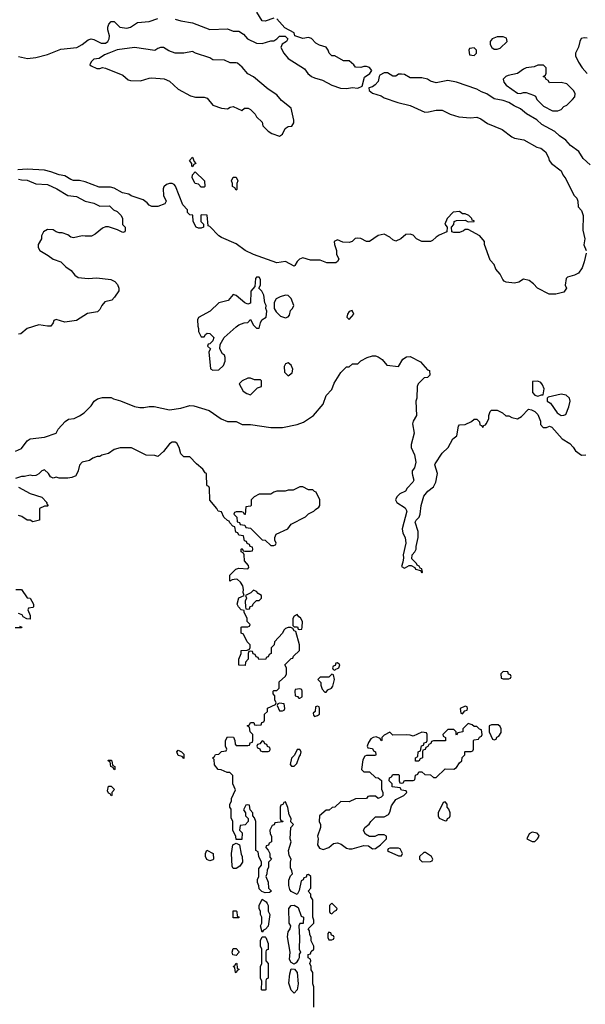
# Model space of a CAD drawing. Header units: inches. Extents: x 2769379 to 2883802, y 684208 to 828654.
# Tile 172 of 256: x 2782618 to 2786517, y 796350 to 803141. Entities that reach past the tile are written whole.
import ezdxf

# ---------------------------------------------------------------- set-up
doc = ezdxf.new("R2010")
doc.units = ezdxf.units.IN
doc.header["$MEASUREMENT"] = 0
doc.layers.add('C7789', color=7, linetype='Continuous')
doc.layers.add('C7880', color=7, linetype='Continuous')

msp = doc.modelspace()

# ---------------------------------------------------------------- linework, layer by layer
at = {"layer": 'C7789', "color": 2}
for points, elevation in [([(2782734, 800000), (2782730, 799998), (2782710, 799995.3), (2782690, 799999), (2782650.9, 799989.1), (2782630, 799989), (2782590, 799977.2)], 6), ([(2783006.9, 800000), (2783004.7, 799995.3), (2782976.9, 799983.1), (2782950, 799978), (2782890, 799978), (2782870, 799986), (2782850, 799978), (2782830, 799988), (2782823.5, 800000)], 6), ([(2784646, 796330), (2784646, 796470), (2784638, 796490), (2784638, 796570), (2784628.4, 796588.4), (2784628, 796610), (2784618, 796630), (2784626, 796650), (2784622, 796662), (2784606, 796670), (2784607.3, 796692.7), (2784622, 796698), (2784627.3, 796712.7), (2784646, 796730), (2784646, 796750), (2784628.4, 796788.4), (2784628, 796810), (2784618, 796830), (2784616.4, 796856.4), (2784606, 796870), (2784646, 796910), (2784646, 796930), (2784638, 796950), (2784638, 797070), (2784626, 797090), (2784626, 797110), (2784606, 797130), (2784626, 797150), (2784626, 797230), (2784610, 797246), (2784598, 797242), (2784592.7, 797227.3), (2784578, 797222), (2784572.7, 797207.3), (2784558, 797202), (2784544.7, 797135.3), (2784530, 797106), (2784490, 797128.7), (2784480.9, 797140.9), (2784473.2, 797170), (2784474, 797206), (2784484.7, 797235.3), (2784498, 797250), (2784495.3, 797270), (2784484, 797290), (2784484, 797330), (2784488.7, 797350), (2784476, 797376), (2784472, 797410), (2784488.7, 797470), (2784482, 797490), (2784488, 797570), (2784506, 797590), (2784488.4, 797608.4), (2784488.7, 797630), (2784476.5, 797656.5), (2784467.3, 797707.3), (2784450, 797746), (2784438, 797742), (2784432.7, 797727.3), (2784418, 797722), (2784414, 797710), (2784414, 797630), (2784418, 797618), (2784430, 797614), (2784431.6, 797608.4), (2784378, 797602), (2784372.7, 797587.3), (2784358, 797582), (2784342, 797550), (2784345.4, 797525.4), (2784354, 797510), (2784354, 797470), (2784338, 797462), (2784332.7, 797447.3), (2784318, 797442), (2784314, 797430), (2784332, 797412), (2784342, 797390), (2784343.6, 797363.6), (2784354, 797350), (2784334, 797330), (2784332.7, 797292.7), (2784323.6, 797276.4), (2784322, 797250), (2784314, 797230), (2784331.6, 797191.6), (2784334, 797150), (2784354, 797130), (2784339.6, 797120.4), (2784310, 797118), (2784287.3, 797127.3), (2784270, 797146), (2784267.3, 797167.3), (2784258, 797190), (2784258, 797210), (2784266, 797230), (2784267.3, 797287.3), (2784286, 797310), (2784286, 797330), (2784266, 797370), (2784262, 797402), (2784246, 797410), (2784246, 797610), (2784236.4, 797636.4), (2784226, 797650), (2784226, 797670), (2784206, 797690), (2784202, 797722), (2784190, 797726), (2784178, 797722), (2784162, 797690), (2784174, 797670), (2784174, 797650), (2784194, 797630), (2784194, 797610), (2784172.7, 797587.3), (2784138, 797582), (2784134, 797550), (2784151.6, 797531.6), (2784150, 797486), (2784110, 797486), (2784107.3, 797507.3), (2784088, 797550), (2784088, 797610), (2784076.4, 797636.4), (2784075.3, 797695.3), (2784066, 797710), (2784066, 797730), (2784078, 797750), (2784078, 797770), (2784106, 797830), (2784088, 797870), (2784087.3, 797927.3), (2784067.3, 797947.3), (2784048.4, 797948.4), (2784007.3, 797967.3), (2783986, 797970), (2783960.4, 798000.4), (2783958, 798038), (2783948, 798050), (2783962, 798058), (2783967.3, 798072.7), (2783990, 798074), (2784010, 798094), (2784042, 798098), (2784046, 798110), (2784038, 798130), (2784038, 798170), (2784050, 798194), (2784092.7, 798192.7), (2784102, 798170), (2784103.6, 798143.6), (2784110, 798134), (2784190, 798134), (2784202, 798138), (2784207.3, 798152.7), (2784222, 798158), (2784226, 798170), (2784226, 798210), (2784206, 798230), (2784202, 798262), (2784186, 798270), (2784202, 798278), (2784210, 798294), (2784232.7, 798292.7), (2784238, 798278), (2784250, 798274), (2784282, 798278), (2784287.3, 798292.7), (2784302, 798298), (2784306, 798310), (2784306, 798350), (2784326, 798370), (2784327.3, 798392.7), (2784382, 798418), (2784386, 798430), (2784378, 798450), (2784376.4, 798476.4), (2784366, 798490), (2784366, 798510), (2784370, 798514), (2784390, 798514), (2784406, 798530), (2784407.3, 798572.7), (2784450, 798614), (2784458, 798630), (2784458, 798670), (2784446, 798690), (2784490, 798734), (2784502, 798738), (2784506, 798750), (2784546, 798790), (2784548, 798830), (2784522, 798922), (2784510, 798926), (2784502, 798942), (2784488, 798948), (2784470, 798948.7), (2784450, 798942), (2784438, 798930), (2784430.7, 798909.3), (2784374, 798850), (2784372, 798830), (2784352.7, 798807.3), (2784351.6, 798768.4), (2784338, 798762), (2784330, 798746), (2784318, 798742), (2784314, 798730), (2784267.3, 798727.3), (2784262, 798742), (2784247.3, 798747.3), (2784242, 798762), (2784227.3, 798767.3), (2784222, 798782), (2784210, 798786), (2784198, 798782), (2784194, 798770), (2784194, 798730), (2784174, 798710), (2784172.7, 798687.3), (2784128.4, 798688.4), (2784128, 798730), (2784146, 798770), (2784146, 798790), (2784187.3, 798792.7), (2784202, 798798), (2784206, 798810), (2784206, 798830), (2784186, 798850), (2784162, 798902), (2784146, 798910), (2784146, 798950), (2784150, 798954), (2784190, 798954), (2784202, 798958), (2784206, 798970), (2784186, 798990), (2784186, 799010), (2784166, 799054), (2784166, 799066), (2784146, 799070), (2784126, 799090), (2784118, 799110), (2784130, 799154), (2784166, 799170), (2784158, 799190), (2784162, 799210), (2784156, 799236), (2784140.2, 799260.2), (2784119, 799279), (2784110, 799282), (2784082, 799278), (2784068, 799268), (2784068, 799310), (2784108.4, 799351.6), (2784130, 799358), (2784190, 799354), (2784198, 799362), (2784196.4, 799376.4), (2784168.4, 799408.4), (2784166, 799450), (2784162, 799462), (2784146, 799470), (2784146, 799490), (2784152.7, 799492.7), (2784158, 799478), (2784170, 799474), (2784210, 799474), (2784222, 799478), (2784226, 799490), (2784222, 799502), (2784207.3, 799507.3), (2784202, 799522), (2784187.3, 799527.3), (2784182, 799542), (2784167.3, 799547.3), (2784162, 799582), (2784130, 799586), (2784122, 799602), (2784107.3, 799607.3), (2784102, 799642), (2784087.3, 799647.3), (2784066, 799670), (2784062, 799682), (2784050, 799686), (2784026, 799710), (2784010, 799746), (2783986, 799750), (2783978, 799770), (2783930, 799826), (2783926, 799910), (2783922, 799922), (2783910, 799926), (2783907.3, 799932.7), (2783906.2, 800000)], 6), ([(2785326.5, 800000), (2785335.3, 799964.7), (2785328, 799950), (2785288.7, 799910), (2785278, 799890), (2785238, 799870), (2785218, 799850), (2785208.7, 799830), (2785218, 799810), (2785274.6, 799774.6), (2785288, 799750), (2785254, 799630), (2785260.2, 799600.2), (2785275.3, 799570), (2785279, 799530), (2785261.2, 799450), (2785264, 799430), (2785260.4, 799399.6), (2785249.4, 799369.4), (2785270, 799358), (2785303.6, 799376.4), (2785316.4, 799376.4), (2785342, 799362), (2785346, 799350), (2785382, 799342), (2785390, 799326), (2785394, 799330), (2785390, 799354), (2785378, 799358), (2785372, 799372), (2785358, 799378), (2785354, 799390), (2785322, 799422), (2785324.7, 799450), (2785342, 799470), (2785351.1, 799488.9), (2785351.6, 799508.4), (2785366, 799570), (2785364.7, 799610), (2785345.4, 799674.6), (2785352, 799690), (2785370.9, 799709.1), (2785378, 799730), (2785386, 799790), (2785404.9, 799855.1), (2785430.9, 799889.1), (2785470, 799918), (2785486, 799950), (2785495.4, 800000)], 2), ([(2782610, 799917.3), (2782690, 799873.4), (2782770, 799846.8), (2782804.7, 799810), (2782803.6, 799803.6), (2782814, 799790), (2782810, 799786), (2782790, 799786), (2782754, 799770), (2782754, 799690), (2782710, 799678), (2782690, 799688), (2782670, 799688.7), (2782633.6, 799713.6), (2782610, 799722)], 6), ([(2782591.6, 799211.6), (2782631, 799211), (2782670, 799154), (2782691.1, 799151.1), (2782714, 799110), (2782714, 799090), (2782710, 799086), (2782678, 799082), (2782674, 799070), (2782691.6, 799031.6), (2782690, 799006), (2782668.4, 799008.4), (2782643.1, 799023.1), (2782635.3, 799035.3), (2782610, 799046)], 6), ([(2782618, 798958), (2782632, 798952), (2782630, 798946), (2782587.3, 798947.3)], 6)]:
    msp.add_lwpolyline(points, dxfattribs=dict(at, elevation=elevation))
at = {"layer": 'C7789', "color": 2, "elevation": 6}
for points in [[(2784570, 799918), (2784550, 799918), (2784503.6, 799896.4), (2784470, 799895.3), (2784448.9, 799888.9), (2784391.6, 799888.4), (2784370, 799882), (2784350, 799868.7), (2784270, 799868), (2784234, 799850), (2784214, 799830), (2784214, 799790), (2784210, 799786), (2784178, 799782), (2784172.7, 799727.3), (2784167.3, 799727.3), (2784162, 799742), (2784150, 799746), (2784110, 799746), (2784098, 799742), (2784094, 799730), (2784114, 799710), (2784118, 799678), (2784132.7, 799672.7), (2784138, 799658), (2784170, 799654), (2784178, 799638), (2784210, 799634), (2784290, 799554), (2784311.3, 799551.3), (2784350, 799514), (2784370, 799514), (2784382, 799518), (2784386, 799530), (2784378, 799550), (2784378, 799570), (2784387.3, 799592.7), (2784466, 799630), (2784490, 799662), (2784588.9, 799711.1), (2784610, 799732), (2784646, 799750), (2784656.4, 799763.6), (2784680.4, 799779.6), (2784688, 799790), (2784688, 799830), (2784662, 799882), (2784650, 799886), (2784638, 799898), (2784610, 799898)], [(2784230, 799206), (2784211.6, 799188.4), (2784174, 799170), (2784182, 799150), (2784172, 799130), (2784174, 799090), (2784178, 799078), (2784190, 799074), (2784202, 799078), (2784207.3, 799092.7), (2784222, 799098), (2784227.3, 799112.7), (2784250, 799134), (2784270, 799134), (2784286, 799150), (2784286, 799170), (2784263.1, 799183.1), (2784250, 799198)], [(2784530, 799038), (2784510, 799026), (2784502, 799010), (2784502, 798962), (2784510, 798954), (2784532.7, 798952.7), (2784538, 798938), (2784550, 798934), (2784562, 798938), (2784566, 798950), (2784568, 798990), (2784554.6, 799014.6), (2784542, 799022)], [(2784810, 798706), (2784798, 798702), (2784792.7, 798687.3), (2784778, 798682), (2784774, 798670), (2784778, 798658), (2784790, 798654), (2784798, 798662), (2784810, 798664.7), (2784818, 798670), (2784826, 798690)], [(2784770, 798626), (2784750, 798606), (2784690, 798606), (2784674, 798590), (2784694, 798570), (2784694, 798550), (2784703.6, 798523.6), (2784722, 798502), (2784730, 798502), (2784742, 798518), (2784768, 798530), (2784776.5, 798543.5), (2784788, 798590), (2784782, 798622)], [(2785950, 798646), (2785934, 798630), (2785938, 798598), (2785950, 798594), (2785990, 798594), (2786002, 798598), (2786006, 798610), (2786002, 798622), (2785987.3, 798627.3), (2785982, 798642)], [(2784550, 798526), (2784518, 798522), (2784514, 798510), (2784518, 798478), (2784532.7, 798472.7), (2784542, 798462), (2784550, 798462), (2784566, 798470), (2784566, 798510), (2784562, 798522)], [(2784410, 798426), (2784398, 798422), (2784394, 798410), (2784410, 798374), (2784430, 798374), (2784442, 798378), (2784446, 798390), (2784442, 798422)], [(2784670, 798406), (2784658, 798402), (2784654, 798370), (2784642, 798358), (2784643.6, 798343.6), (2784650, 798334), (2784670, 798342), (2784686, 798350), (2784686, 798390), (2784682, 798402)], [(2785690, 798406), (2785654, 798390), (2785658, 798358), (2785670, 798354), (2785687.3, 798372.7), (2785702, 798378), (2785706, 798390), (2785702, 798402)], [(2785710, 798286), (2785674, 798250), (2785672, 798228), (2785638, 798222), (2785630, 798206), (2785626, 798210), (2785626, 798230), (2785610, 798246), (2785570, 798246), (2785534, 798210), (2785538, 798198), (2785554, 798190), (2785552.7, 798167.3), (2785470, 798166), (2785458, 798162), (2785452, 798148), (2785438, 798142), (2785432.7, 798127.3), (2785418, 798122), (2785412.7, 798107.3), (2785398, 798102), (2785394, 798090), (2785394, 798050), (2785378, 798042), (2785370, 798026), (2785347.3, 798027.3), (2785346, 798050), (2785362, 798058), (2785366, 798090), (2785382, 798098), (2785387.3, 798132.7), (2785402, 798138), (2785407.3, 798152.7), (2785422, 798158), (2785426, 798170), (2785426, 798210), (2785422, 798222), (2785390, 798226), (2785330, 798198), (2785310, 798206), (2785287.3, 798207.3), (2785190, 798206), (2785170, 798226), (2785130, 798206), (2785114, 798190), (2785114, 798170), (2785110, 798166), (2785102, 798182), (2785075.3, 798195.3), (2785054, 798190), (2785039.6, 798180.4), (2785023.6, 798156.4), (2785014, 798130), (2785018, 798118), (2785050, 798114), (2785058, 798098), (2785072, 798092), (2785074, 798070), (2785070, 798066), (2785010, 798066), (2784998, 798062), (2784983.6, 798036.4), (2784974, 797970), (2784990, 797954), (2785030, 797954), (2785070, 797914), (2785090, 797912), (2785112.7, 797892.7), (2785112.7, 797832.7), (2785122, 797810), (2785122, 797790), (2785110, 797778), (2785090, 797768.7), (2785070, 797786), (2785030, 797786), (2785018, 797782), (2785010, 797768), (2784932.7, 797767.3), (2784890, 797746), (2784832.7, 797747.3), (2784791.3, 797708.7), (2784772.7, 797707.3), (2784751.1, 797688.9), (2784730, 797688), (2784686, 797650), (2784682.8, 797610), (2784691, 797590), (2784691.3, 797570), (2784671.3, 797510), (2784676, 797490), (2784672, 797450), (2784685.4, 797425.4), (2784710, 797418), (2784750, 797432), (2784782, 797458), (2784810, 797462.8), (2784833.2, 797453.2), (2784870, 797426), (2784890, 797421), (2784910, 797421), (2784990, 797444.7), (2785022, 797442), (2785050, 797422), (2785070, 797424.7), (2785106, 797450), (2785146, 797490), (2785146, 797510), (2785130, 797518), (2785090, 797518), (2785067.3, 797507.3), (2785030, 797506), (2785003.1, 797523.1), (2784988.4, 797548.4), (2784998, 797570), (2785028.4, 797591.6), (2785038, 797610), (2785070, 797642), (2785130, 797642), (2785160.4, 797659.6), (2785170, 797674), (2785182, 797718), (2785210, 797762), (2785266, 797790), (2785286, 797810), (2785282, 797822), (2785250, 797826), (2785242, 797842), (2785186, 797850), (2785186, 797870), (2785166, 797890), (2785167.3, 797912.7), (2785182, 797918), (2785190, 797934), (2785230, 797934), (2785234, 797930), (2785234, 797890), (2785238, 797878), (2785250, 797874), (2785262, 797878), (2785270, 797894), (2785330, 797894), (2785342, 797898), (2785346, 797930), (2785362, 797938), (2785370, 797954), (2785390, 797954), (2785410, 797934), (2785450, 797932), (2785470, 797914), (2785490, 797914), (2785550, 797974), (2785610, 797972), (2785630, 797982), (2785650, 798014), (2785666, 798030), (2785667.3, 798052.7), (2785686, 798070), (2785686, 798090), (2785690, 798094), (2785730, 798094), (2785742, 798098), (2785746, 798110), (2785746, 798170), (2785750, 798174), (2785782, 798178), (2785787.3, 798192.7), (2785802, 798198), (2785806, 798210), (2785802, 798242), (2785787.3, 798247.3), (2785770, 798266), (2785750, 798266), (2785736.4, 798276.4)], [(2785870, 798278), (2785854, 798270), (2785854, 798230), (2785878, 798178), (2785890, 798174), (2785902, 798178), (2785907.3, 798192.7), (2785922, 798198), (2785936.4, 798223.6), (2785938, 798250), (2785930, 798266), (2785916.4, 798276.4)], [(2784290, 798166), (2784272.7, 798147.3), (2784258, 798142), (2784254, 798130), (2784258, 798118), (2784272.7, 798112.7), (2784278, 798098), (2784290, 798094), (2784330, 798094), (2784342, 798098), (2784346, 798110), (2784342, 798122), (2784327.3, 798127.3), (2784322, 798142), (2784307.3, 798147.3), (2784302, 798162)], [(2783750, 798046), (2783738, 798058), (2783710, 798066), (2783702, 798090), (2783710, 798102), (2783734, 798090), (2783750, 798074)], [(2784550, 798106), (2784530, 798106), (2784511.6, 798068.4), (2784492.7, 798047.3), (2784483.6, 798003.6), (2784492.7, 797992.7), (2784510, 797992), (2784528, 798010), (2784544, 798056), (2784554, 798070), (2784558, 798090)], [(2783270, 797966), (2783262, 797982), (2783246, 797990), (2783242, 798022), (2783230, 798026), (2783227.3, 798032.7), (2783250, 798034), (2783254, 798030), (2783258, 797998), (2783274, 797990), (2783274, 797970)], [(2783250, 797788), (2783242, 797802), (2783230, 797806), (2783223.1, 797823.1), (2783230, 797854), (2783250, 797854), (2783271.1, 797831.1), (2783254, 797810), (2783254, 797790)], [(2785550, 797746), (2785538, 797742), (2785502, 797670), (2785502, 797650), (2785510, 797634), (2785550, 797614), (2785562, 797618), (2785568, 797632), (2785582, 797638), (2785586, 797650), (2785586, 797670), (2785576.4, 797696.4), (2785566, 797710), (2785566, 797730)], [(2786150, 797538), (2786130, 797526), (2786114, 797490), (2786150, 797472), (2786170, 797472), (2786188, 797490), (2786198, 797510), (2786196.4, 797516.4), (2786186, 797530)], [(2784090, 797286), (2784083.1, 797303.1), (2784078, 797390), (2784088, 797450), (2784110, 797462), (2784134, 797450), (2784145.4, 797385.4), (2784152, 797370), (2784154, 797330), (2784136.9, 797303.1), (2784110, 797286)], [(2783930, 797338), (2783907.3, 797347.3), (2783898, 797370), (2783898, 797390), (2783908.4, 797411.6), (2783952, 797390), (2783954, 797350), (2783950, 797346)], [(2785230, 797426), (2785170, 797426), (2785158, 797422), (2785154, 797410), (2785163.6, 797403.6), (2785230, 797374), (2785250, 797374), (2785258, 797390), (2785242, 797422)], [(2785416.4, 797396.4), (2785403.6, 797396.4), (2785374, 797370), (2785374, 797350), (2785392.7, 797332.7), (2785450, 797334), (2785462, 797338), (2785466, 797350), (2785458, 797370)], [(2784290, 796846), (2784278, 796890), (2784288, 796910), (2784288, 796950), (2784278, 796970), (2784278, 796990), (2784268, 797010), (2784268.4, 797031.6), (2784290, 797074), (2784316.9, 797056.9), (2784324.7, 797044.7), (2784331.3, 797030), (2784331.6, 796991.6), (2784342, 796970), (2784331.6, 796888.4), (2784312.7, 796867.3), (2784298, 796862)], [(2784090, 796946), (2784090, 796994), (2784110, 796994), (2784114, 796990), (2784118, 796958), (2784130, 796954), (2784130, 796946)], [(2784510, 796626), (2784490, 796638), (2784479, 796659), (2784482, 796710), (2784464, 796816), (2784468, 796850), (2784482, 796870), (2784488, 796890), (2784475.3, 796910), (2784474, 797010), (2784490, 797032), (2784510, 797034), (2784538, 797018), (2784558, 796958), (2784574, 796950), (2784572.7, 796907.3), (2784550, 796906), (2784542, 796890), (2784546.8, 796810), (2784544.7, 796730), (2784554, 796710), (2784545.4, 796694.6), (2784544.7, 796670), (2784539.8, 796660.2), (2784523.6, 796636.4)], [(2784770, 797046), (2784754, 797030), (2784754, 796990), (2784758, 796978), (2784770, 796974), (2784787.3, 796992.7), (2784802, 796998), (2784806, 797010)], [(2784290, 796446), (2784286, 796450), (2784288, 796510), (2784278, 796530), (2784278, 796610), (2784288, 796630), (2784288, 796730), (2784278, 796750), (2784278, 796790), (2784290, 796814), (2784310, 796814), (2784314, 796810), (2784332, 796770), (2784331.6, 796728.4), (2784318, 796722), (2784314, 796710), (2784314, 796650), (2784332, 796630), (2784331.3, 796530), (2784318, 796522), (2784314, 796510), (2784314, 796450), (2784310, 796446)], [(2784750, 796846), (2784742, 796838), (2784742, 796810), (2784750, 796794), (2784770, 796794), (2784782, 796798), (2784786, 796810), (2784782, 796822), (2784767.3, 796827.3), (2784762, 796842)], [(2784110, 796686), (2784088, 796690), (2784082, 796710), (2784090, 796734), (2784110, 796734), (2784130, 796714), (2784130, 796706)], [(2784110, 796566), (2784106, 796570), (2784102, 796602), (2784088.7, 796610), (2784102, 796618), (2784110, 796634), (2784114, 796630), (2784118, 796598), (2784132, 796590), (2784118, 796582)], [(2784510, 796426), (2784490, 796446), (2784474.6, 796494.6), (2784480.2, 796559.8), (2784490, 796594), (2784512.7, 796592.7), (2784532, 796570), (2784538, 796490), (2784532, 796450)]]:
    msp.add_lwpolyline(points, close=True, dxfattribs=at)
at = {"layer": 'C7880', "color": 2}
for points, elevation in [([(2784369.3, 803150.7), (2784310, 803131.3), (2784290, 803132), (2784252.7, 803192.7)], 2), ([(2782610, 802886), (2782672.5, 802872.5), (2782730, 802879.5), (2782810, 802902), (2782901.4, 802938.6), (2783011.3, 802950), (2783050, 802969.3), (2783090, 803002), (2783110, 803009), (2783130, 803005.2), (2783179.1, 802979.1), (2783210, 802978.4), (2783224.9, 802990), (2783235.5, 803010), (2783237.3, 803030), (2783226, 803070), (2783226, 803090), (2783232, 803110), (2783250, 803128), (2783270, 803128), (2783309.4, 803089.4), (2783356.8, 803083.2), (2783382, 803090), (2783430, 803121.2), (2783510.5, 803129.5), (2783570.4, 803149.6)], 2), ([(2783690, 803145.2), (2783730, 803133.2), (2783810, 803119), (2783930, 803074), (2784050, 803078), (2784090, 803062), (2784130, 803062), (2784160.2, 803040.2), (2784188.7, 803010), (2784250, 802979.3), (2784290, 802977.2), (2784350, 802995.3), (2784370, 802995.3), (2784391.3, 803008.7), (2784410, 803028), (2784447.3, 803027.3), (2784466, 803010), (2784458, 802990), (2784428.7, 802971.3), (2784418, 802950), (2784439, 802910), (2784470, 802874), (2784582, 802802), (2784604, 802770), (2784630, 802749.3), (2784650, 802739.3), (2784704.7, 802724.7), (2784769.6, 802689.6), (2784830.7, 802669.3), (2784874, 802666), (2784910, 802674), (2784950, 802669), (2784978, 802682), (2784996, 802744), (2785032, 802770), (2785044.7, 802790), (2785030, 802811.3), (2785010, 802818), (2784990, 802818), (2784970, 802811.3), (2784932.7, 802812.7), (2784922, 802830), (2784890, 802858), (2784850, 802858), (2784790, 802891), (2784770, 802892), (2784751, 802911), (2784744.7, 802930), (2784730.5, 802950.5), (2784684.9, 802964.9), (2784659.8, 802979.8), (2784630, 803011), (2784610, 803018), (2784570, 803012), (2784514, 803030), (2784511.1, 803051.1), (2784445.4, 803085.4), (2784390, 803146)], 2), ([(2786530, 803013), (2786510, 803015.5), (2786489.6, 803010.4), (2786479.3, 802990), (2786469.1, 802950.9), (2786448.9, 802911.1), (2786448.9, 802891.1), (2786470, 802848), (2786495.3, 802810), (2786530, 802769)], 2), ([(2786550, 802140.7), (2786503.1, 802183.1), (2786472.1, 802232.1), (2786414.2, 802274.2), (2786384, 802310), (2786339.9, 802339.9), (2786306.8, 802370), (2786218.3, 802418.3), (2786184, 802450), (2786111.7, 802491.7), (2786070, 802525.5), (2786026, 802546), (2785990, 802570.6), (2785950, 802584), (2785890, 802594.8), (2785838, 802630), (2785802.4, 802642.4), (2785770, 802662), (2785629.1, 802710.9), (2785570, 802721), (2785490, 802704.7), (2785450, 802718), (2785430, 802731), (2785390, 802740.7), (2785310, 802741), (2785270, 802762.8), (2785250, 802766), (2785230, 802764.7), (2785210, 802752), (2785190, 802752), (2785154, 802774), (2785130, 802774), (2785101.2, 802758.8), (2785095.3, 802750), (2785090, 802714), (2785069.1, 802690.9), (2785050, 802678), (2785026, 802670), (2785027.3, 802652.7), (2785050, 802635.3), (2785110, 802615.3), (2785130, 802602), (2785226, 802570), (2785310, 802549), (2785410, 802504), (2785435.3, 802504.7), (2785490, 802518), (2785530, 802518), (2785586, 802490), (2785646, 802470), (2785725.2, 802465.2), (2785770, 802469.3), (2785797.5, 802457.5), (2785843.9, 802423.9), (2785942.9, 802382.9), (2786010, 802334), (2786030, 802324), (2786092.9, 802312.9), (2786182, 802262), (2786210, 802254), (2786242, 802230), (2786264, 802190), (2786269, 802170), (2786284, 802150), (2786350, 802098), (2786362, 802070), (2786383.1, 802043.1), (2786438, 801930), (2786458, 801910), (2786466, 801890), (2786468, 801850), (2786490, 801826), (2786502, 801790), (2786499, 801690), (2786514, 801630), (2786508, 801588), (2786522, 801550)], 2), ([(2786524, 801530), (2786509.3, 801470.7), (2786495.3, 801430), (2786470, 801392), (2786442, 801378), (2786394.6, 801365.4), (2786384.7, 801355.3), (2786378, 801310), (2786388, 801290), (2786370, 801262), (2786312.9, 801247.1), (2786267.5, 801247.5), (2786188.2, 801288.2), (2786159.3, 801319.3), (2786130, 801341), (2786090.9, 801350.9), (2786058, 801330), (2786030, 801324), (2785970.6, 801330.6), (2785958.5, 801338.5), (2785948, 801348), (2785930, 801384.7), (2785900.7, 801420.7), (2785890, 801452), (2785862, 801482), (2785822, 801590), (2785822, 801610), (2785791.1, 801651.1), (2785710, 801694), (2785690, 801694), (2785676.4, 801683.6), (2785650, 801674), (2785610, 801674), (2785598, 801678), (2785594, 801710), (2785611.6, 801728.4), (2785614, 801750), (2785630, 801755.3), (2785690, 801758), (2785710, 801746), (2785751.6, 801748.4), (2785750, 801754), (2785738, 801758), (2785734, 801770), (2785714, 801790), (2785690, 801802), (2785670, 801802), (2785650, 801818), (2785605.6, 801814.4), (2785566, 801770), (2785548, 801730), (2785566, 801710), (2785562, 801678), (2785510, 801654), (2785490, 801642), (2785463.1, 801616.9), (2785450, 801611.3), (2785390, 801612), (2785354, 801630), (2785330, 801654), (2785310, 801662), (2785280.4, 801659.6), (2785246, 801630), (2785210, 801614), (2785190, 801622), (2785170, 801642), (2785130, 801662), (2785090, 801652), (2785030, 801612), (2785010, 801612), (2784970, 801632), (2784950, 801634), (2784930, 801632), (2784910, 801612), (2784890, 801604.7), (2784845.4, 801605.4), (2784810, 801622), (2784786, 801610), (2784788, 801590), (2784802, 801550), (2784803.1, 801523.1), (2784818, 801490), (2784810, 801474), (2784796.4, 801463.6), (2784736.4, 801463.6), (2784690, 801482), (2784622, 801482), (2784570, 801498), (2784546, 801490), (2784530, 801474), (2784515.3, 801444.7), (2784510, 801442), (2784450, 801472), (2784390, 801464.7), (2784230, 801521), (2784172, 801550), (2784110, 801596), (2784010, 801638), (2783992, 801650), (2783930, 801714), (2783918, 801718), (2783910, 801792), (2783870, 801794), (2783866, 801790), (2783866, 801750), (2783886, 801730), (2783886, 801710), (2783870, 801702), (2783850, 801702), (2783834, 801710), (2783814, 801750), (2783812.7, 801792.7), (2783790, 801794), (2783774, 801810), (2783774, 801830), (2783743.6, 801863.6), (2783691.6, 801991.6), (2783683.6, 802003.6), (2783670, 802012), (2783650, 802012), (2783630, 802004.7), (2783612.7, 801987.3), (2783606.3, 801973.7), (2783609.1, 801929.1), (2783628, 801890), (2783618, 801870), (2783570, 801852), (2783530, 801852), (2783510, 801862), (2783498, 801878), (2783470, 801898), (2783386.8, 801926.8), (2783370, 801938), (2783326.8, 801946.8), (2783270, 801978), (2783245.4, 801985.4), (2783166.4, 801986.4), (2783070, 802022), (2783030, 802031), (2782990, 802031), (2782970, 802038), (2782930, 802064.7), (2782890, 802070.7), (2782832.3, 802092.3), (2782790, 802102), (2782669.4, 802110.6), (2782604.7, 802104.7)], 2), ([(2782610, 802042), (2782630, 802035.3), (2782670, 802033.2), (2782730, 802009.3), (2782810, 802005.2), (2782875.1, 801975.1), (2782950, 801929.3), (2783010, 801922), (2783069.4, 801889.4), (2783130, 801875.3), (2783170, 801855.3), (2783236.4, 801856.4), (2783266, 801830), (2783290, 801818), (2783318, 801790), (2783328, 801770), (2783328, 801728), (2783346, 801710), (2783346, 801690), (2783342, 801678), (2783330, 801674), (2783292, 801692), (2783230, 801712), (2783210, 801712), (2783190, 801702), (2783138.6, 801661.4), (2783112.3, 801647.7), (2783070, 801646.8), (2783050, 801651), (2782990, 801636), (2782970, 801642), (2782950, 801658), (2782911.1, 801671.1), (2782890, 801671.3), (2782870, 801678), (2782850, 801691.3), (2782810, 801694), (2782783.1, 801676.9), (2782768, 801650), (2782768, 801630), (2782746, 801590), (2782746, 801570), (2782758, 801550), (2782815.5, 801515.5), (2782848, 801490), (2782902, 801470), (2782936.5, 801436.5), (2782972.1, 801412.1), (2782998.6, 801378.6), (2783022, 801362), (2783090, 801356), (2783150, 801361.2), (2783246, 801350), (2783274.6, 801334.6), (2783293.6, 801313.6), (2783302, 801290), (2783302, 801270), (2783272.5, 801227.5), (2783252.5, 801207.5), (2783205.6, 801194.4), (2783184, 801170), (2783170, 801142), (2783153.6, 801126.4), (2783084.8, 801115.2), (2783010, 801066), (2782930, 801054.9), (2782870, 801074), (2782853.6, 801066.4), (2782849, 801050), (2782832, 801028), (2782810, 801027.3), (2782750, 801037.3), (2782669.4, 801010.6), (2782625.6, 800974.4), (2782610, 800970.8)], 2), ([(2782590, 800164), (2782630, 800184), (2782670, 800235.3), (2782690, 800249), (2782790, 800261.2), (2782870, 800289), (2782884.5, 800315.5), (2782932, 800370), (2782955.3, 800384.7), (2782994, 800390), (2783030, 800408.7), (2783062, 800430), (2783110, 800478), (2783132, 800510), (2783155.3, 800524.7), (2783190, 800535.3), (2783250, 800535.3), (2783265.6, 800525.6), (2783312.5, 800512.5), (2783410, 800473.2), (2783446.3, 800466.3), (2783474.4, 800465.6), (2783510, 800474), (2783546.4, 800473.6), (2783650, 800449), (2783730, 800462), (2783790, 800479), (2783818, 800478), (2783924.7, 800444.7), (2784006.8, 800386.8), (2784050, 800369), (2784110, 800368.7), (2784151.1, 800348.9), (2784210, 800349), (2784350, 800329.2), (2784430, 800329), (2784530, 800349.2), (2784574.4, 800365.6), (2784644.7, 800410), (2784710.5, 800489.5), (2784730, 800548), (2784770.8, 800589.2), (2784787.1, 800632.9), (2784831.6, 800708.4), (2784870, 800746), (2784890, 800746), (2784912.7, 800767.3), (2784950, 800768), (2784970, 800788), (2785014, 800810), (2785050, 800822), (2785070, 800822), (2785090, 800815.3), (2785118, 800798), (2785150, 800758), (2785230, 800748), (2785259.6, 800800.4), (2785285.4, 800814.6), (2785310, 800818), (2785380.4, 800780.4), (2785430, 800726), (2785442, 800722), (2785446, 800690), (2785430, 800674), (2785406, 800670), (2785366, 800630), (2785358, 800610), (2785355.3, 800530), (2785348.7, 800510), (2785354, 800410), (2785330, 800372), (2785325.6, 800354.4), (2785337.2, 800290), (2785317.2, 800210), (2785317.2, 800190), (2785338.6, 800138.6), (2785349.2, 800090), (2785339, 800050), (2785324, 800030), (2785324, 800010), (2785326.5, 800000)], 2), ([(2785495.4, 800000), (2785497.3, 800010), (2785481, 800070), (2785482.8, 800077.2), (2785531, 800150), (2785571.3, 800190), (2785604.7, 800250), (2785630.5, 800269.5), (2785643.6, 800336.4), (2785650, 800346), (2785690, 800348), (2785731.6, 800368.4), (2785750, 800386), (2785770, 800386), (2785787.3, 800367.3), (2785790, 800346), (2785802, 800342), (2785810, 800328), (2785818, 800342), (2785830, 800346), (2785834, 800354), (2785851.1, 800388.9), (2785851.3, 800410), (2785861, 800439), (2785870, 800448), (2785910, 800448), (2785946, 800430), (2785968.4, 800408.4), (2785990, 800408), (2786010, 800398), (2786050, 800388.7), (2786076.9, 800403.1), (2786126.4, 800453.6), (2786146, 800450), (2786170, 800438), (2786190, 800418), (2786207.3, 800372.7), (2786208.4, 800348.4), (2786227.3, 800327.3), (2786250, 800328), (2786270, 800338), (2786286, 800330), (2786358, 800250), (2786410, 800218), (2786433.6, 800193.6), (2786450, 800168), (2786490, 800138), (2786519.6, 800140.4)], 2), ([(2783906.2, 800000), (2783906, 800010), (2783896.4, 800016.4), (2783880.4, 800040.4), (2783836.4, 800076.4), (2783790, 800126), (2783750, 800126), (2783730, 800146), (2783718, 800190), (2783700.4, 800220.4), (2783690, 800228), (2783670, 800228), (2783650, 800215.3), (2783610, 800162), (2783570, 800128.7), (2783550, 800135.3), (2783490, 800138), (2783390, 800188.7), (2783311.6, 800188.4), (2783270, 800175.3), (2783230, 800148), (2783183.6, 800136.4), (2783170, 800128), (2783152.7, 800127.3), (2783123.6, 800116.4), (2783099.6, 800100.4), (2783050, 800088), (2783031.1, 800068.9), (2783021, 800030), (2783006.9, 800000)], 6), ([(2782823.5, 800000), (2782818, 800010), (2782790, 800035.3), (2782770, 800028.7), (2782750, 800008), (2782734, 800000)], 6)]:
    msp.add_lwpolyline(points, dxfattribs=dict(at, elevation=elevation))
for points, elevation in [([(2785950, 803022), (2785910, 803022), (2785874, 803010), (2785862, 802990), (2785862, 802970), (2785872, 802950), (2785890, 802938), (2785910, 802938), (2785930, 802944.7), (2785978, 802990), (2785972.9, 803012.9)], 6), ([(2783410, 802949.4), (2783290, 802932), (2783232, 802910), (2783202.5, 802897.5), (2783166.4, 802873.6), (2783130, 802868), (2783112, 802850), (2783102, 802830), (2783110, 802822), (2783150, 802804.7), (2783170, 802804.7), (2783190, 802811.3), (2783210, 802806.8), (2783330, 802758), (2783366, 802726), (2783382, 802722), (2783450, 802718.8), (2783510, 802738.8), (2783530, 802740.7), (2783613.2, 802733.2), (2783650, 802716), (2783710, 802662.8), (2783796.8, 802616.8), (2783830, 802606.8), (2783890, 802606), (2783910, 802598.8), (2783950.5, 802550.5), (2784009.1, 802530.9), (2784050, 802526), (2784070, 802538), (2784090, 802542), (2784150, 802514), (2784168.4, 802531.6), (2784194, 802530), (2784210, 802522), (2784242, 802490), (2784251.6, 802471.6), (2784290, 802434), (2784294, 802410), (2784331.6, 802371.6), (2784356.9, 802356.9), (2784410, 802338), (2784428.9, 802351.1), (2784448.9, 802391.1), (2784470, 802404.7), (2784493.6, 802406.4), (2784508.7, 802430), (2784508.4, 802448.4), (2784488.7, 802530), (2784423.1, 802583.1), (2784390, 802622), (2784330, 802662), (2784230, 802748), (2784190, 802768), (2784152.9, 802812.9), (2784120.2, 802840.2), (2784110, 802844), (2784070, 802842.7), (2784030, 802860.9), (2783950, 802865.2), (2783930, 802879), (2783829.4, 802909.4), (2783810, 802922), (2783750, 802909.2), (2783690, 802909.3), (2783646.6, 802926.6), (2783610, 802948.7), (2783590, 802948.7), (2783570, 802942), (2783550, 802928)], 6), ([(2785750, 802946), (2785718, 802942), (2785714, 802930), (2785718, 802898), (2785750, 802894), (2785766, 802910), (2785766, 802930)], 6), ([(2786230, 802828), (2786190, 802828), (2786163.6, 802816.4), (2786110, 802808.7), (2786090, 802799), (2786050.8, 802769.2), (2785984.5, 802755.5), (2785970, 802748.7), (2785951.3, 802730), (2785956, 802710), (2785971, 802690), (2786050, 802634.8), (2786070, 802631.3), (2786090, 802638), (2786110, 802638), (2786159.6, 802619.6), (2786172.7, 802612.7), (2786182, 802590), (2786230, 802544.7), (2786290, 802511.3), (2786328.4, 802511.6), (2786350, 802522), (2786370, 802542), (2786390, 802552), (2786428, 802590), (2786446, 802610), (2786448, 802630), (2786438, 802650), (2786390, 802698), (2786350, 802708), (2786270, 802706), (2786262, 802722), (2786246, 802730), (2786242, 802742), (2786226, 802750), (2786242, 802758), (2786247.3, 802772.7), (2786248, 802810)], 6), ([(2783810, 802126), (2783806, 802130), (2783806, 802150), (2783788, 802170), (2783810, 802192), (2783822, 802162), (2783832, 802150), (2783818, 802142)], 2), ([(2783870, 801986), (2783850, 802006), (2783828, 802010), (2783808, 802050), (2783808.4, 802071.6), (2783827.3, 802092.7), (2783892, 802030), (2783894, 801990), (2783890, 801986)], 2), ([(2784110, 801966), (2784102, 801982), (2784086, 801990), (2784086, 802010), (2784078, 802030), (2784090, 802054), (2784110, 802054), (2784122, 802030), (2784114, 802010), (2784114, 801970)], 2), ([(2784270, 801366), (2784250, 801366), (2784243.6, 801356.4), (2784239.6, 801300.4), (2784212, 801268), (2784210, 801186), (2784190, 801178), (2784170, 801188), (2784110, 801238), (2784090, 801246), (2784054.8, 801205.2), (2783991.1, 801188.9), (2783932, 801130), (2783850, 801086), (2783844.7, 801070), (2783846.4, 801026.4), (2783852, 801010), (2783852, 800990), (2783870, 800954), (2783890, 800954), (2783898, 800970), (2783910, 800978), (2783930, 800976), (2783956, 800950), (2783950, 800926), (2783930, 800906), (2783918, 800902), (2783914, 800890), (2783934, 800870), (2783922, 800850), (2783932.7, 800732.7), (2783950, 800724.7), (2783990, 800726), (2784023.1, 800756.9), (2784034.6, 800785.4), (2784035.3, 800810), (2784030, 800826), (2784016.4, 800836.4), (2783998, 800870), (2784000.4, 800899.6), (2784028.7, 800950), (2784110, 801022.8), (2784130, 801036), (2784166, 801050), (2784190, 801052), (2784210, 801074), (2784230, 801034), (2784250, 801014), (2784270, 801014), (2784278, 801050), (2784288, 801070), (2784318, 801090), (2784322, 801130), (2784315.3, 801150), (2784318, 801170), (2784308.9, 801188.9), (2784302, 801242), (2784288.4, 801268.4), (2784266, 801290), (2784278, 801310), (2784278, 801350)], 2), ([(2784450, 801242), (2784414, 801230), (2784385.4, 801214.6), (2784372, 801190), (2784371.3, 801170), (2784372, 801150), (2784385.4, 801125.4), (2784416.9, 801096.9), (2784450, 801084.7), (2784470, 801092), (2784477.2, 801102.8), (2784484, 801136), (2784498, 801150), (2784508, 801170), (2784490, 801218), (2784470, 801238)], 2), ([(2784910, 801135.3), (2784890, 801128), (2784878, 801110), (2784874, 801090), (2784890, 801074), (2784922, 801110)], 2), ([(2784470, 800774), (2784450, 800768), (2784441, 800750), (2784444.7, 800710), (2784470, 800684.7), (2784495.5, 800704.5), (2784501.2, 800730), (2784490, 800759)], 2), ([(2784210, 800668), (2784190, 800668), (2784151.1, 800648.9), (2784132, 800630), (2784159.6, 800579.6), (2784183.6, 800563.6), (2784210, 800554), (2784258, 800602), (2784286, 800610), (2784286, 800650), (2784278, 800658), (2784236.4, 800656.4)], 2), ([(2786190, 800648), (2786154, 800646), (2786152, 800570), (2786170, 800552), (2786190, 800544.7), (2786214, 800554), (2786226, 800554), (2786234.6, 800594.6), (2786223.1, 800623.1), (2786210, 800638)], 2), ([(2786350, 800558), (2786262, 800538), (2786254, 800530), (2786254, 800510), (2786276.9, 800496.9), (2786322, 800430), (2786350, 800412), (2786370, 800414), (2786382, 800418), (2786404, 800470), (2786413.2, 800510), (2786408, 800530), (2786386, 800550)], 2)]:
    msp.add_lwpolyline(points, close=True, dxfattribs=dict(at, elevation=elevation))

doc.saveas('drawing.dxf')
